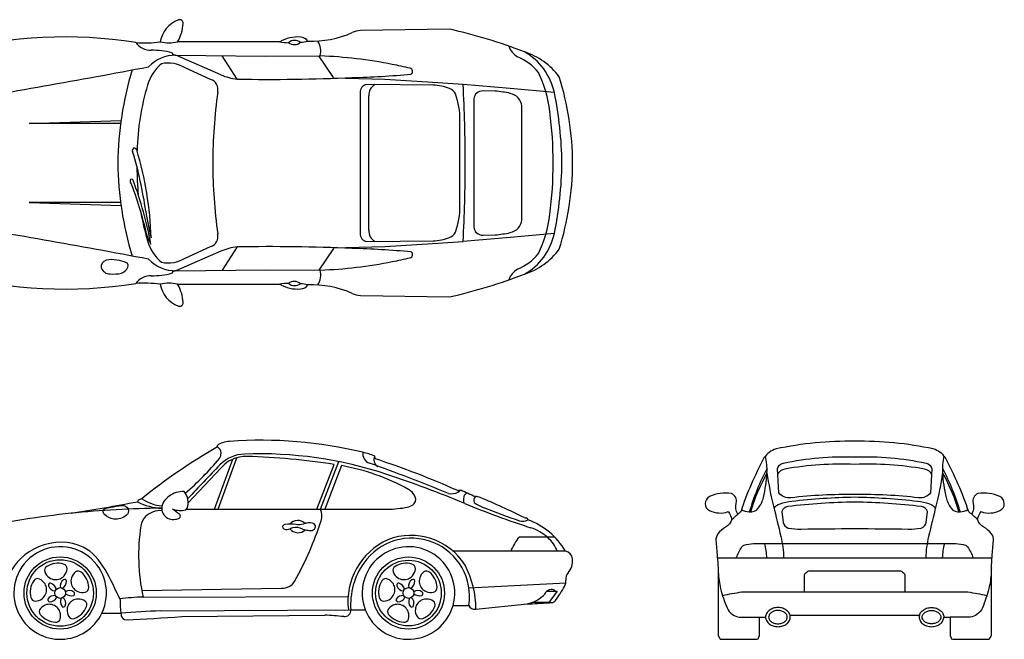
# Model space of a CAD drawing. Extents: x 149 to 250, y -977 to -912.
# Tile 13 of 156: x 178 to 184, y -933 to -929. Entities that reach past the tile are written whole.
import ezdxf

# ---------------------------------------------------------------- set-up
doc = ezdxf.new("R2010")
doc.units = 0
doc.header["$MEASUREMENT"] = 0
doc.layers.get('0').update_dxf_attribs({"linetype": 'CONTINUOUS'})
doc.layers.add('CP-CAR', color=7, linetype='CONTINUOUS')

msp = doc.modelspace()

# ---------------------------------------------------------------- linework, layer by layer
for p, q in [((178.92557, -932.12925), (179.13565, -931.90612)), ((178.62757, -932.69113), (179.52387, -932.67742)), ((178.63606, -932.73406), (179.9525, -932.72965)), ((178.75343, -932.823), (179.96962, -932.81595)), ((179.96962, -932.81595), (180.06284, -932.81595)), ((180.62621, -932.78808), (180.72752, -932.78808)), ((180.77227, -932.81282), (181.10358, -932.77762)), ((178.37184, -932.83716), (178.49414, -932.83716)), ((178.88481, -932.85955), (179.80273, -932.85007))]:
    msp.add_line(p, q)
for points in [[(183.20465, -932.85104), (183.61997, -932.85104, 0.0621364), (183.61849, -932.8629, 0.123049), (183.62416, -932.88559, 0.1055042), (183.64166, -932.90637, 0.0875226), (183.66651, -932.9195, 0.0780077), (183.69761, -932.92438, 0.0780077), (183.72871, -932.9195, 0.0875226), (183.75356, -932.90637, 0.1055042), (183.77106, -932.88559, 0.123049), (183.77673, -932.8629), (183.81652, -932.8629), (183.81652, -932.98154), (183.82537, -933.00218), (183.83423, -933.00512), (184.06734, -933.00512), (184.07324, -932.99628), (184.0821, -932.98154), (184.0821, -932.54644, -0.006417), (184.087, -932.47415, -0.0002236), (184.09535, -932.37115, 0.1876885), (184.08235, -932.32753, 0.0988209), (184.03407, -932.28577, -0.1852889), (183.99255, -932.23529, -0.0925355), (184.01663, -932.18576, 0.2008102), (184.13704, -932.17874, 0.6300854), (184.1363, -932.08879, 0.1530005), (183.99609, -932.06983, 0.3911041), (183.96522, -932.13228, -0.1798262), (183.95577, -932.20225, 0.0123145), (183.93667, -932.18753, 0.043421), (183.78709, -931.84124, 0.1782739), (183.70923, -931.783, 0.056897), (183.20465, -931.73416, 0.056897), (182.70006, -931.783, 0.1782739), (182.6222, -931.84124, 0.043421), (182.47262, -932.18753, 0.0123145), (182.45352, -932.20225, -0.1798262), (182.44407, -932.13228, 0.3911041), (182.4132, -932.06983, 0.1530005), (182.27299, -932.08879, 0.6300854), (182.27225, -932.17874, 0.2008102), (182.39266, -932.18576, -0.0925355), (182.41674, -932.23529, -0.1852889), (182.37522, -932.28577, 0.0988209), (182.32694, -932.32753, 0.1876885), (182.31394, -932.37115, -0.0002236), (182.32229, -932.47415, -0.006417), (182.32719, -932.54644), (182.32719, -932.98154), (182.33605, -932.99628), (182.34195, -933.00512), (182.57506, -933.00512), (182.58392, -933.00218), (182.59277, -932.98154), (182.59277, -932.8629), (182.63256, -932.8629, 0.123049), (182.63823, -932.88559, 0.1055042), (182.65573, -932.90637, 0.0875226), (182.68058, -932.9195, 0.0780077), (182.71168, -932.92438, 0.0780077), (182.74278, -932.9195, 0.0875226), (182.76763, -932.90637, 0.1055042), (182.78513, -932.88559, 0.123049), (182.7908, -932.8629, 0.0621364), (182.78932, -932.85104)], [(183.20465, -932.07587, 0.0312332), (182.79432, -932.09706, -0.25747), (182.71717, -932.06535), (182.70894, -931.91163, -0.2962883), (182.7467, -931.87389, -0.0618611), (183.20465, -931.83466, -0.0618611), (183.66259, -931.87389, -0.2962883), (183.70035, -931.91163), (183.69212, -932.06535, -0.25747), (183.61497, -932.09706, 0.0312332)], [(178.82542, -932.16922, 0.1511249), (178.90924, -932.17471, 0.1764753), (178.91854, -932.16411, 0.2825185), (178.89904, -932.05694, 0.0810316), (178.84805, -932.06368, 0.172935), (178.76782, -932.12289, 0.3201313), (178.77007, -932.20607, 0.2881829), (178.84505, -932.23455, 0.0876012), (178.86943, -932.22629, 0.5391283), (178.87125, -932.20375, 0.0083201)], [(183.20465, -932.12386, 0.0254341), (182.77625, -932.15285, 0.2826563), (182.73685, -932.18403), (182.74496, -932.25459, 0.2937585), (182.77771, -932.29103, 0.0651821), (182.86163, -932.29725, -0.0011167), (183.20465, -932.29403, -0.0011167), (183.54766, -932.29725, 0.0651821), (183.63158, -932.29103, 0.2937585), (183.66433, -932.25459), (183.67244, -932.18403, 0.2826563), (183.63304, -932.15285, 0.0254341)], [(178.42963, -932.15661, 0.0042134), (178.49711, -932.14537, -0.3669816), (178.54061, -932.17085, -0.3076193), (178.53086, -932.20757, -0.2117763), (178.44762, -932.23305, -0.1679506), (178.38913, -932.20458, -0.206187), (178.38013, -932.17909, -0.2965505), (178.38913, -932.1671, -0.0484907)], [(179.66475, -932.26547, -0.1174315), (179.61873, -932.26839, 0.0853454), (179.54677, -932.26839, 0.2710225), (179.53087, -932.28177, 0.2972702), (179.53924, -932.29641, 0.2665867), (179.58317, -932.29432, -0.0754433), (179.59823, -932.28763, -0.2002153), (179.6568, -932.29515, 0.0774042), (179.67521, -932.30226, 0.0392956), (179.71203, -932.30728, 0.2961251), (179.74131, -932.29055, 0.3987249), (179.73378, -932.26463, 0.2047313), (179.68734, -932.25878, 0.0047042)], [(178.12946, -932.59808, 0.1581534), (178.1482, -932.55334, 0.3615976), (178.12634, -932.52213, 0.2123175), (178.01808, -932.53878, 0.3486036), (178.00559, -932.57207, 0.1674797), (178.03369, -932.60952, 0.2506063), (178.10344, -932.6168, 0.118901)], [(178.21664, -932.6984, 0.1581534), (178.26498, -932.7024, 0.3615976), (178.28791, -932.67196, 0.2123175), (178.23862, -932.57415, 0.3486036), (178.2031, -932.57255, 0.1674797), (178.17616, -932.61086, 0.2506063), (178.19079, -932.67944, 0.118901)], [(180.36534, -932.59808, 0.1581534), (180.38408, -932.55334, 0.3615976), (180.36222, -932.52213, 0.2123175), (180.25396, -932.53878, 0.3486036), (180.24147, -932.57207, 0.1674797), (180.26957, -932.60952, 0.2506063), (180.33932, -932.6168, 0.118901)], [(180.45252, -932.6984, 0.1581534), (180.50086, -932.7024, 0.3615976), (180.52379, -932.67196, 0.2123175), (180.4745, -932.57415, 0.3486036), (180.43898, -932.57255, 0.1674797), (180.41204, -932.61086, 0.2506063), (180.42667, -932.67944, 0.118901)], [(178.0071, -932.64999, 0.1581534), (177.97035, -932.61834, 0.3615976), (177.93391, -932.62949, 0.2123175), (177.91629, -932.73759, 0.3486036), (177.94409, -932.75976, 0.1674797), (177.98839, -932.74461, 0.2506063), (178.01687, -932.68053, 0.118901)], [(180.24298, -932.64999, 0.1581534), (180.20623, -932.61834, 0.3615976), (180.16979, -932.62949, 0.2123175), (180.15217, -932.73759, 0.3486036), (180.17997, -932.75976, 0.1674797), (180.22427, -932.74461, 0.2506063), (180.25275, -932.68053, 0.118901)], [(178.14817, -932.81232, 0.1581534), (178.1593, -932.85953, 0.3615976), (178.19533, -932.87193, 0.2123175), (178.27313, -932.79483, 0.3486036), (178.26367, -932.76055, 0.1674797), (178.21892, -932.74677, 0.2506063), (178.15821, -932.78187, 0.118901)], [(178.01866, -932.7824, 0.1581534), (177.97721, -932.80758, 0.3615976), (177.97655, -932.84568, 0.2123175), (178.07392, -932.89584, 0.3486036), (178.10359, -932.87625, 0.1674797), (178.10287, -932.82943, 0.2506063), (178.05072, -932.78255, 0.118901)], [(180.25454, -932.7824, 0.1581534), (180.21309, -932.80758, 0.3615976), (180.21243, -932.84568, 0.2123175), (180.3098, -932.89584, 0.3486036), (180.33947, -932.87625, 0.1674797), (180.33875, -932.82943, 0.2506063), (180.28661, -932.78255, 0.118901)], [(182.65158, -932.8629, 0.123049), (182.65501, -932.87664, 0.1055042), (182.6674, -932.89135, 0.0875226), (182.68641, -932.90139, 0.0780077), (182.71168, -932.90536, 0.0780077), (182.73695, -932.90139, 0.0875226), (182.75595, -932.89135, 0.1055042), (182.76834, -932.87664, 0.123049), (182.77178, -932.8629, 0.123049), (182.76834, -932.84915, 0.1055042), (182.75595, -932.83444, 0.0875226), (182.73695, -932.8244, 0.0780077), (182.71168, -932.82044, 0.0780077), (182.68641, -932.8244, 0.0875226), (182.6674, -932.83444, 0.1055042), (182.65501, -932.84915, 0.123049)], [(183.75771, -932.8629, -0.123049), (183.75428, -932.87664, -0.1055042), (183.74189, -932.89135, -0.0875226), (183.72288, -932.90139, -0.0780077), (183.69761, -932.90536, -0.0780077), (183.67234, -932.90139, -0.0875226), (183.65334, -932.89135, -0.1055042), (183.64095, -932.87664, -0.123049), (183.63751, -932.8629, -0.123049), (183.64095, -932.84915, -0.1055042), (183.65334, -932.83444, -0.0875226), (183.67234, -932.8244, -0.0780077), (183.69761, -932.82044, -0.0780077), (183.72288, -932.8244, -0.0875226), (183.74189, -932.83444, -0.1055042), (183.75428, -932.84915, -0.123049)]]:
    msp.add_lwpolyline(points, format="xyb", close=True)
for points in [[(179.09454, -932.17075), (179.21278, -931.84882)], [(179.11816, -932.17075), (179.23794, -931.83984)], [(179.77525, -932.17032), (179.89245, -931.8646)], [(181.34842, -932.43987), (180.62615, -932.43987)], [(182.32297, -932.4827), (183.20465, -932.4827), (184.08632, -932.4827)], [(181.34967, -932.64599), (180.72842, -932.67739)], [(181.22793, -932.69618), (181.29469, -932.69618), (181.24093, -932.76825), (181.13842, -932.76825)]]:
    msp.add_lwpolyline(points)
for points in [[(179.751, -932.17075), (179.86198, -931.88257, 0.0300379), (179.30286, -931.83123, 0.086611), (179.2562, -931.83547, 0.1704795), (179.13527, -931.90605)], [(182.71068, -931.94426, -0.2292337), (182.75819, -931.90999, -0.0542409), (183.20465, -931.88055, -0.0542409), (183.6511, -931.90999, -0.2292337), (183.69861, -931.94426)], [(178.91435, -932.17075), (180.18809, -932.17075, 0.0343905), (180.31813, -932.16008, 0.0918335), (180.36568, -932.1436, 0.3863797), (180.38314, -932.09025, 0.1625065), (180.33948, -932.04273, 0.0826436), (179.90897, -931.89019), (179.80345, -932.17075)], [(182.64172, -931.90658, 0.0475654), (182.52802, -932.18791, 0.0475654)], [(182.64127, -931.93754, 0.0575106), (182.53613, -932.18837, 0.0575106)], [(182.64127, -931.93754, 0.0254088), (182.68342, -932.15144, -0.0037891), (182.73052, -932.34575, -0.0500871), (182.74844, -932.4827)], [(183.76802, -931.93754, -0.0254088), (183.72587, -932.15144, 0.0037891), (183.67877, -932.34575, 0.0500871), (183.66085, -932.4827)], [(183.76757, -931.90658, -0.0475654), (183.88127, -932.18791, -0.0475654)], [(183.76802, -931.93754, -0.0575106), (183.87316, -932.18837, -0.0575106)], [(180.69692, -932.13118, -0.1019126), (180.70014, -932.07797, 0.0100841), (180.71743, -932.06448, 0.0100841)], [(180.76993, -932.08853, 0.341342), (180.76138, -932.12687, 0.0629291), (180.82745, -932.16224, 0.007386), (181.05281, -932.24479, 0.2387935), (181.1059, -932.23771)], [(182.687, -932.16577, -0.1848568), (182.72536, -932.1348, -0.0499461), (182.80088, -932.11839, -0.0233041), (183.20465, -932.09108, -0.0233041), (183.60841, -932.11839, -0.0499461), (183.68393, -932.1348, -0.1848568), (183.72229, -932.16577, -0.1848568)], [(178.75755, -932.17952, 0.2127812), (178.65191, -932.21795, 0.1662181), (178.622, -932.27638, 0.0911756), (178.63606, -932.73406)], [(179.67686, -932.26182, 0.441743), (179.57851, -932.26536, 0.441743)], [(182.41674, -932.23529, -0.0252587), (182.45352, -932.20225, -0.043421)], [(183.99255, -932.23529, 0.0252587), (183.95577, -932.20225, 0.043421)], [(179.57847, -932.29693, 0.4179389), (179.67821, -932.30289, 0.4179389)], [(181.27829, -932.34884), (181.05176, -932.34884, 0.0963408), (180.99729, -932.43987)], [(182.44441, -932.4827, -0.0629683), (182.48022, -932.41203, -0.1605658), (182.49374, -932.40158, -0.0880408), (182.55597, -932.39131), (183.20465, -932.39131), (183.85332, -932.39131, -0.0880408), (183.91555, -932.40158, -0.1605658), (183.92907, -932.41203, -0.0629683), (183.96489, -932.4827, -0.0629683)], [(182.64055, -932.4827, 0.0537774), (182.62662, -932.39131, 0.0537774)], [(183.76874, -932.4827, -0.0537774), (183.78267, -932.39131, -0.0537774)], [(182.32719, -932.54644, -0.0025477), (182.32862, -932.57517, 0.0496192), (182.34374, -932.67956, 0.0404024), (182.385, -932.80252, 0.1361022), (182.42036, -932.8467, 0.1322016), (182.46309, -932.8629), (182.59277, -932.8629)], [(182.88229, -932.70381), (182.88229, -932.59686, -0.1913458), (182.88547, -932.58494, -0.1374378), (182.9109, -932.56525), (183.20465, -932.56525), (183.49839, -932.56525, -0.1374378), (183.52382, -932.58494, -0.1913458), (183.527, -932.59686), (183.527, -932.70381)], [(184.0821, -932.54644, 0.0025477), (184.08067, -932.57517, -0.0496192), (184.06555, -932.67956, -0.0404024), (184.02429, -932.80252, -0.1361022), (183.98893, -932.8467, -0.1322016), (183.9462, -932.8629), (183.81652, -932.8629)], [(178.11909, -932.6772, 0.2497251), (178.14567, -932.63038, 0.505077), (178.12527, -932.62319, 0.3213756), (178.10664, -932.67383, 0.3213756)], [(180.35497, -932.6772, 0.2497251), (180.38155, -932.63038, 0.505077), (180.36115, -932.62319, 0.3213756), (180.34252, -932.67383, 0.3213756)], [(178.07915, -932.6843, 0.2497251), (178.04283, -932.64456, 0.505077), (178.02969, -932.66173, 0.3213756), (178.07209, -932.6951, 0.3213756)], [(178.13819, -932.71299, 0.2497251), (178.19093, -932.7238, 0.505077), (178.19147, -932.70218, 0.3213756), (178.13755, -932.70011, 0.3213756)], [(180.31503, -932.6843, 0.2497251), (180.27871, -932.64456, 0.505077), (180.26557, -932.66173, 0.3213756), (180.30797, -932.6951, 0.3213756)], [(180.37407, -932.71299, 0.2497251), (180.42681, -932.7238, 0.505077), (180.42735, -932.70218, 0.3213756), (180.37343, -932.70011, 0.3213756)], [(181.28196, -932.69618, 0.2597394), (181.25623, -932.68483, 0.2684845), (181.21253, -932.71584, -0.1077707), (181.20073, -932.73156, -0.1356312), (181.10358, -932.77762)], [(184.05243, -932.72639, 0.0272394), (183.93191, -932.70381), (183.20465, -932.70381), (182.47738, -932.70381, 0.0272394), (182.35686, -932.72639, 0.0272394)], [(178.07356, -932.72448, 0.2497251), (178.02454, -932.74674, 0.505077), (178.03681, -932.76454, 0.3213756), (178.08165, -932.73453, 0.3213756)], [(178.11005, -932.74222, 0.2497251), (178.11607, -932.79571, 0.505077), (178.13679, -932.78954, 0.3213756), (178.1221, -932.73762, 0.3213756)], [(180.30944, -932.72448, 0.2497251), (180.26042, -932.74674, 0.505077), (180.27269, -932.76454, 0.3213756), (180.31753, -932.73453, 0.3213756)], [(180.34593, -932.74222, 0.2497251), (180.35195, -932.79571, 0.505077), (180.37267, -932.78954, 0.3213756), (180.35798, -932.73762, 0.3213756)], [(182.78932, -932.85104, 0.0604504), (182.78513, -932.8402, 0.1055042), (182.76763, -932.81942, 0.0875226), (182.74278, -932.80629, 0.0780077), (182.71168, -932.80141, 0.0780077), (182.68058, -932.80629, 0.0875226), (182.65573, -932.81942, 0.1055042), (182.63823, -932.8402, 0.123049), (182.63256, -932.8629, 0.123049)], [(183.61997, -932.85104, -0.0604504), (183.62416, -932.8402, -0.1055042), (183.64166, -932.81942, -0.0875226), (183.66651, -932.80629, -0.0780077), (183.69761, -932.80141, -0.0780077), (183.72871, -932.80629, -0.0875226), (183.75356, -932.81942, -0.1055042), (183.77106, -932.8402, -0.123049), (183.77673, -932.8629, -0.123049)]]:
    msp.add_lwpolyline(points, format="xyb")
for centre, radius in [((178.10401, -932.70824), 0.23203), ((178.10401, -932.70824), 0.21389), ((180.33989, -932.70824), 0.23147), ((180.33989, -932.70824), 0.21097), ((178.10401, -932.70824), 0.03451), ((180.33989, -932.70824), 0.03451)]:
    msp.add_circle(centre, radius)
for centre, radius, start, end in [((179.17527, -931.83389), 0.0951, 107.582218, 130.305747), ((179.20629, -931.93179), 0.19779, 94.176535, 107.582218), ((179.39499, -934.51588), 2.78877, 76.458429, 94.176535), ((181.05416, -935.12674), 3.87733, 120.032725, 128.741687), ((179.11747, -931.76575), 0.00575, 130.305747, 227.420007), ((179.09159, -931.80959), 0.04531, 0.853282, 60.958491), ((179.07426, -931.80985), 0.06264, 327.238384, 0.853282), ((179.2958, -932.0477), 0.23197, 92.115294, 135.650469), ((179.38303, -934.40937), 2.59525, 71.625732, 92.115294), ((180.10747, -931.81702), 0.06054, 166.686556, 252.725614), ((179.92473, -932.31638), 0.52637, 67.99308, 76.458429), ((177.63524, -930.59955), 1.94247, 310.911812, 320.169279), ((176.92291, -940.90124), 9.56573, 67.419463, 70.668488), ((180.17322, -931.84947), 0.05542, 157.613734, 236.817814), ((180.16005, -931.82628), 0.03813, 183.131029, 212.691098), ((178.46311, -936.94904), 5.36692, 65.883646, 71.928387), ((182.27184, -931.91673), 0.37002, 356.775638, 13.744419), ((184.13745, -931.91673), 0.37002, 166.255581, 183.224362), ((189.40557, -941.93048), 14.36975, 135.650469, 136.84525), ((177.88458, -938.92066), 7.34889, 67.464333, 71.625732), ((181.74912, -931.88728), 0.89357, 346.620596, 356.775638), ((184.66017, -931.88728), 0.89357, 183.224362, 193.379404), ((180.61484, -931.98188), 0.08895, 257.757033, 298.853642), ((180.62681, -931.88015), 0.17289, 279.715791, 286.57807), ((180.6194, -931.99015), 0.07951, 298.853642, 315.530239), ((182.00122, -929.25804), 3.0867, 244.577571, 246.490289), ((175.76142, -917.10631), 15.28182, 279.082077, 280.703213), ((178.63497, -932.14276), 0.0409, 100.243161, 149.905764), ((178.77041, -931.79388), 0.37015, 242.516073, 267.707926), ((178.78696, -931.8635), 0.28722, 236.322295, 263.998128), ((182.81084, -927.04853), 5.50473, 247.464333, 252.168485), ((180.77262, -932.14794), 0.05948, 61.605817, 92.593168), ((179.22108, -935.93518), 4.15187, 63.375388, 67.634833), ((182.43679, -932.05085), 0.18672, 322.951597, 346.620596), ((183.9725, -932.05085), 0.18672, 193.379404, 217.048403), ((178.80444, -938.20879), 6.04525, 95.989522, 101.778236), ((178.80444, -938.20879), 6.04525, 90.462885, 95.989522), ((179.67699, -932.21213), 0.10679, 342.470901, 23.047388), ((182.54919, -932.0251), 0.16419, 244.135372, 262.264591), ((182.53556, -932.12541), 0.06296, 262.264591, 322.951597), ((183.87373, -932.12541), 0.06296, 217.048403, 277.735409), ((183.8601, -932.0251), 0.16419, 277.735409, 295.864628), ((177.75314, -931.59047), 2.12858, 330.778716, 342.111644), ((181.09435, -932.19836), 0.02819, 243.375388, 273.101281), ((181.09639, -932.23613), 0.00964, 350.572002, 93.101281), ((180.94306, -932.6796), 0.47094, 30.601223, 69.771172), ((181.03508, -932.56893), 0.29425, 47.453881, 72.168485), ((180.38631, -932.76302), 0.43509, 114.38328, 186.999405), ((180.35874, -932.72975), 0.37336, 351.012039, 145.025176), ((180.35658, -932.74868), 0.4103, 32.248968, 111.426429), ((181.05757, -932.54443), 0.261, 23.617003, 47.453881), ((178.10401, -932.70824), 0.29725, 334.29658, 209.049815), ((180.33989, -932.70824), 0.29725, 344.418172, 201.246122), ((181.3359, -932.49598), 0.05749, 6.663247, 77.427165), ((180.43594, -932.78353), 0.46744, 145.04785, 183.977141), ((181.28002, -932.50251), 0.11376, 317.916684, 6.663247), ((180.16381, -932.81112), 0.60871, 359.842624, 27.532664), ((181.40717, -932.61734), 0.05757, 137.916684, 188.023689), ((179.52906, -932.58386), 0.0937, 266.826076, 330.778716), ((181.28771, -932.63418), 0.06307, 330.395517, 8.023689), ((180.46424, -932.1663), 1.01017, 324.103856, 330.395517), ((178.68894, -934.4022), 1.66899, 91.815441, 96.976899), ((179.0379, -932.7567), 0.54968, 179.349164, 188.416488), ((180.45726, -932.82108), 0.07435, 91.901086, 148.176816), ((180.45718, -932.81859), 0.07186, 53.870513, 91.901086), ((180.48269, -932.78365), 0.0286, 336.995552, 53.870513), ((181.17715, -932.01959), 0.75381, 274.616377, 276.798243), ((181.26361, -932.74487), 0.0234, 276.798243, 324.103856), ((179.05678, -940.64641), 7.82951, 92.246737, 94.122375), ((179.9286, -932.81868), 0.04111, 263.726351, 3.80276), ((180.33989, -932.70824), 0.29725, 201.246122, 344.418172), ((180.46237, -932.81876), 0.07858, 175.299582, 211.247916), ((180.45218, -932.81792), 0.06836, 148.176816, 175.299582), ((180.38342, -932.7459), 0.13479, 290.767383, 338.714957), ((180.76497, -932.77318), 0.04031, 201.70151, 280.424605), ((181.06329, -930.60948), 2.16851, 271.064617, 274.616377), ((178.10401, -932.70824), 0.29725, 209.049815, 334.29658), ((179.0379, -932.7567), 0.54968, 188.416488, 189.962928), ((178.53198, -932.84557), 0.03601, 189.962928, 262.316791), ((176.76286, -900.86869), 32.06116, 273.154554, 273.794864), ((179.71339, -934.77628), 1.92828, 83.726351, 87.344481), ((180.42065, -932.84407), 0.02979, 211.247916, 290.767383)]:
    msp.add_arc(centre, radius, start, end)
at = {"start_tangent": (-0.4176954, 0.9085871), "end_tangent": (0.0243609, -0.9997032)}
msp.add_spline([(178.48826, -932.75046), (178.25173, -932.41374), (177.96524, -932.41183), (177.77595, -932.59325), (177.74612, -932.87227)], degree=3, dxfattribs=at)
at = {"layer": 'CP-CAR'}
for p, q in [((180.60298, -929.08707), (180.03139, -929.09666)), ((179.51368, -929.16968), (178.85748, -929.16968)), ((178.84698, -929.25516), (179.42432, -929.26205)), ((179.13544, -929.38091), (178.84698, -929.25516)), ((179.2399, -929.40843), (179.14319, -929.25869)), ((179.42432, -929.26205), (179.774, -929.25936)), ((179.85824, -929.39906), (179.76407, -929.25944)), ((179.06913, -929.40994), (178.90586, -929.33624)), ((180.18861, -929.41086), (179.85479, -929.40286)), ((180.46159, -929.42859), (180.18861, -929.41086)), ((180.49814, -929.44658), (180.0723, -929.44249)), ((180.69036, -929.44348), (180.46159, -929.42859)), ((180.99199, -929.46803), (180.69036, -929.44348)), ((181.27652, -929.49376), (180.99199, -929.46803)), ((180.0296, -929.49492), (180.0296, -929.94707)), ((180.08466, -929.94707), (180.08466, -929.51555)), ((180.75905, -929.53617), (180.75905, -929.94707)), ((180.89747, -929.48566), (180.81842, -929.4843)), ((181.06872, -929.94707), (181.06872, -929.58086)), ((177.9055, -929.69443), (178.49469, -929.67365)), ((178.49184, -929.69443), (177.9055, -929.69443)), ((180.67011, -929.94707), (180.67011, -929.67302)), ((180.0296, -929.94707), (180.0296, -930.39923)), ((180.08466, -930.3786), (180.08466, -929.94707)), ((180.67011, -930.22113), (180.67011, -929.94707)), ((180.75905, -929.94707), (180.75905, -930.35798)), ((181.06872, -930.31329), (181.06872, -929.94707)), ((178.49184, -930.19972), (177.9055, -930.19972)), ((177.9055, -930.19972), (178.49469, -930.2205)), ((180.99199, -930.42612), (180.69036, -930.45067)), ((180.81842, -930.40984), (180.89747, -930.40848)), ((181.27652, -930.40038), (180.99199, -930.42612)), ((178.90586, -930.5579), (179.06913, -930.48421)), ((179.2399, -930.48572), (179.14319, -930.63545)), ((179.85479, -930.49129), (180.18861, -930.48329)), ((180.0723, -930.45166), (180.49814, -930.44757)), ((180.18861, -930.48329), (180.46159, -930.46556)), ((180.46159, -930.46556), (180.69036, -930.45067)), ((179.13544, -930.51324), (178.84698, -930.63898)), ((179.85824, -930.49508), (179.76407, -930.63471)), ((178.84698, -930.63898), (179.42432, -930.6321)), ((179.42432, -930.6321), (179.774, -930.63478)), ((178.85748, -930.72447), (179.51368, -930.72447)), ((180.03139, -930.79749), (180.60298, -930.80707))]:
    msp.add_line(p, q, dxfattribs=at)
for centre, radius, start, end in [((178.92402, -929.19743), 0.17999, 109.856949, 171.1321), ((178.87071, -929.04981), 0.02304, 356.135162, 109.856949), ((178.6224, -929.03304), 0.27191, 329.83147, 356.135162), ((180.04628, -929.26276), 0.16676, 95.122424, 113.590809), ((179.80392, -932.59212), 3.59497, 69.123604, 77.157497), ((178.13746, -931.97892), 2.84148, 80.850207, 105.002057), ((179.63009, -929.36455), 0.22699, 85.391384, 120.853012), ((179.61001, -929.22139), 0.0619, 53.339975, 130.524504), ((179.58896, -928.61039), 0.56433, 275.899595, 280.698706), ((179.64253, -929.2002), 0.06218, 34.57428, 84.64578), ((179.71464, -928.50333), 0.66191, 268.189313, 293.590809), ((179.64657, -929.23166), 0.1304, 347.732991, 31.342559), ((178.64603, -928.30133), 0.87411, 266.278789, 276.579037), ((178.68698, -929.10183), 0.12121, 216.302464, 270.901632), ((178.69527, -929.72767), 0.50469, 75.518566, 90.72394), ((178.80183, -928.87522), 0.29968, 259.298037, 280.701963), ((179.58896, -928.61039), 0.56433, 262.334259, 268.061392), ((179.60683, -929.12709), 0.06003, 231.906757, 311.957721), ((181.10564, -929.1551), 0.12794, 198.90691, 239.443501), ((178.84584, -929.49791), 0.24275, 89.731047, 135.960541), ((178.84728, -929.22647), 0.0287, 205.944777, 269.410048), ((179.65523, -932.26573), 3.00871, 78.868457, 87.737621), ((180.91661, -929.57014), 0.32911, 38.549138, 67.868201), ((180.94264, -929.66675), 0.45637, 36.819998, 71.82482), ((180.88651, -929.57969), 0.39936, 12.425156, 60.197378), ((169.65862, -882.16297), 48.01957, 279.190456, 280.817916), ((180.63582, -929.97805), 2.16267, 163.091341, 179.179289), ((178.94062, -929.52945), 0.28784, 130.302103, 163.310488), ((178.79691, -929.5143), 0.20874, 58.538578, 101.741005), ((179.71473, -931.96331), 2.7005, 76.383912, 78.868457), ((180.34553, -929.35909), 0.02097, 304.610925, 76.383912), ((179.04946, -929.47486), 0.06783, 345.774019, 73.145231), ((179.28285, -929.03342), 0.37746, 247.012168, 263.465784), ((179.43967, -916.69062), 12.71938, 269.100071, 272.419672), ((179.81318, -923.34604), 6.05483, 271.547204, 275.15724), ((180.5096, -929.69408), 0.74141, 5.958747, 26.346657), ((179.48971, -929.95847), 1.9041, 0.342865, 17.268185), ((180.20881, -929.90967), 1.6118, 163.310488, 178.578846), ((180.07957, -929.49201), 0.05005, 98.349797, 183.338747), ((180.16524, -929.51322), 0.08062, 119.422077, 181.653123), ((180.48131, -929.79154), 0.34537, 69.328353, 87.207706), ((180.57887, -929.53298), 0.06902, 24.946922, 69.328353), ((173.2296, -929.89341), 7.47431, 359.588602, 3.451095), ((182.67374, -929.97), 3.59055, 172.342055, 179.634195), ((180.22316, -929.66175), 0.44709, 358.556309, 20.678844), ((180.81526, -929.5406), 0.05639, 86.792643, 175.49073), ((180.83631, -930.21898), 0.73586, 77.715671, 85.232531), ((180.97208, -929.59546), 0.09773, 8.592867, 77.715671), ((178.93623, -929.97345), 2.38894, 0.632558, 11.583363), ((179.01761, -929.92636), 2.25074, 359.47261, 7.897242), ((178.58141, -929.86598), 0.01434, 16.92116, 209.452027), ((176.02607, -930.63737), 2.65525, 8.262667, 16.729903), ((176.53655, -930.48808), 2.15172, 1.604474, 16.92116), ((180.63582, -929.9161), 2.16267, 180.820711, 196.908659), ((180.20881, -929.98448), 1.6118, 179.617931, 185.968628), ((182.67374, -929.92415), 3.59055, 180.365805, 187.657945), ((173.2296, -930.00074), 7.47431, 356.548905, 0.411398), ((179.01761, -929.96779), 2.25074, 352.102758, 0.52739), ((178.93623, -929.9207), 2.38894, 348.416637, 359.367442), ((179.48971, -929.93568), 1.9041, 342.731815, 359.657135), ((178.56264, -930.06129), 0.0107, 20.458866, 234.646306), ((176.40028, -930.91668), 2.31644, 12.846248, 21.438415), ((176.2801, -930.91283), 2.44691, 10.480617, 20.458866), ((180.22316, -930.2324), 0.44709, 339.321156, 1.443691), ((180.20881, -929.98448), 1.6118, 189.568079, 196.689512), ((180.42088, -929.99916), 1.78566, 188.262667, 193.89024), ((180.5096, -930.20007), 0.74141, 333.653343, 354.041253), ((169.65862, -977.73118), 48.01957, 79.182084, 80.809544), ((180.81526, -930.35354), 0.05639, 184.50927, 273.207357), ((180.97208, -930.29869), 0.09773, 282.284329, 351.407133), ((178.86557, -930.35448), 0.21214, 192.846248, 212.263376), ((179.04946, -930.41929), 0.06783, 286.854769, 14.225981), ((180.07957, -930.40214), 0.05005, 176.661253, 261.650203), ((180.16524, -930.38093), 0.08062, 178.346877, 240.577923), ((180.48131, -930.10261), 0.34537, 272.792294, 290.671647), ((180.57887, -930.36116), 0.06902, 290.671647, 335.053078), ((180.83631, -929.67517), 0.73586, 274.767469, 282.284329), ((180.88651, -930.31445), 0.39936, 299.802622, 347.574844), ((178.94062, -930.3647), 0.28784, 196.689512, 229.697897), ((179.28285, -930.86073), 0.37746, 96.534216, 112.987832), ((179.43967, -943.20353), 12.71938, 87.580328, 90.899929), ((179.81318, -936.54811), 6.05483, 84.84276, 88.452796), ((179.71473, -927.93083), 2.7005, 281.131543, 283.616088), ((180.34553, -930.53505), 0.02097, 283.616088, 55.389075), ((180.91661, -930.32401), 0.32911, 292.131799, 321.450862), ((180.94264, -930.22739), 0.45637, 288.17518, 323.180002), ((178.40947, -930.61273), 0.04211, 103.605067, 190.894326), ((178.43732, -930.72781), 0.16052, 78.708256, 103.605067), ((178.4191, -930.85597), 0.28985, 67.678912, 80.136874), ((178.47084, -930.58588), 0.07453, 291.247064, 335.999135), ((178.51828, -930.60743), 0.02243, 337.016767, 60.896588), ((178.84584, -930.39624), 0.24275, 224.039459, 270.268953), ((178.79691, -930.37985), 0.20874, 258.258995, 301.461422), ((179.65523, -927.62842), 3.00871, 272.262379, 281.131543), ((178.13746, -927.91523), 2.84148, 254.997943, 279.149793), ((178.42333, -930.60062), 0.05875, 199.970883, 271.018677), ((178.44436, -930.35123), 0.30878, 266.288972, 279.975622), ((178.68698, -930.79232), 0.12121, 89.098368, 143.697536), ((178.69527, -930.16647), 0.50469, 269.27606, 284.481434), ((178.84728, -930.66768), 0.0287, 90.589952, 154.055223), ((179.64657, -930.66249), 0.1304, 328.657441, 12.267009), ((179.80392, -927.30203), 3.59497, 282.842503, 290.876396), ((181.10564, -930.73905), 0.12794, 120.556499, 161.09309), ((178.64603, -931.59282), 0.87411, 83.420963, 93.721211), ((178.80183, -931.01893), 0.29968, 79.298037, 100.701963), ((178.92402, -930.69672), 0.17999, 188.8679, 250.143051), ((178.6224, -930.86111), 0.27191, 3.864838, 30.16853), ((179.58896, -931.28375), 0.56433, 91.938608, 97.665741), ((179.63009, -930.5296), 0.22699, 239.146988, 274.608616), ((179.60683, -930.76705), 0.06003, 48.042279, 128.093243), ((179.61001, -930.67276), 0.0619, 229.475496, 306.660025), ((179.58896, -931.28375), 0.56433, 79.301294, 84.100405), ((179.64253, -930.69395), 0.06218, 275.35422, 325.42572), ((179.71464, -931.39081), 0.66191, 66.409191, 91.810687), ((180.04628, -930.63139), 0.16676, 246.409191, 264.877576), ((178.87071, -930.84434), 0.02304, 250.143051, 3.864838)]:
    msp.add_arc(centre, radius, start, end, dxfattribs=at)

doc.saveas('drawing.dxf')
